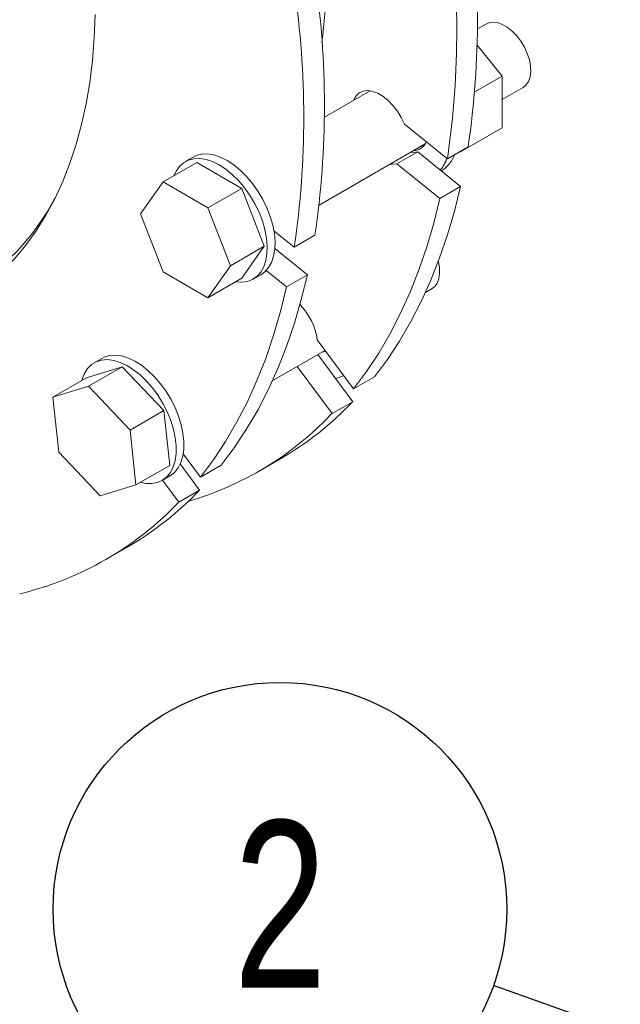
# Model space of a CAD drawing. Header units: millimetres. Extents: x 195 to 7681, y 65 to 5395.
# Tile 28 of 80: x 1142 to 1305, y 3808 to 4076. Entities that reach past the tile are written whole.
import ezdxf

# ---------------------------------------------------------------- set-up
doc = ezdxf.new("R2010")
doc.units = ezdxf.units.MM
doc.layers.add('COTAS', color=1, linetype='Continuous')
doc.styles.add('SLDTEXTSTYLE3', font='TXT', dxfattribs={"width": 0.75})
doc.styles.add('SLDTEXTSTYLE4', font='TXT', dxfattribs={"width": 0.605})
doc.dimstyles.new('SLDDIMSTYLE0', dxfattribs={"dimtxt": 45.5, "dimasz": 45.5, "dimexe": 0, "dimexo": 0.0625, "dimgap": 11.375, "dimtad": 1, "dimdec": 0, "dimrnd": 1e-09, "dimzin": 12, "dimdsep": 46, "dimtxsty": 'SLDTEXTSTYLE4', "dimsah": 1, "dimcen": 0.09, "dimadec": 0, "dimazin": 3, "dimtfac": 1, "dimtdec": 0, "dimtofl": 0, "dimtmove": 0, "dimatfit": 3, "dimfxl": 1, "dimfrac": 2, "dimtolj": 1, "dimtzin": 12, "dimarcsym": 0})
doc.dimstyles.new('SLDDIMSTYLE1', dxfattribs={"dimtxt": 0.18, "dimasz": 45.5, "dimexe": 0, "dimexo": 0.0625, "dimgap": 0, "dimtad": 0, "dimtih": 1, "dimtoh": 1, "dimdec": 0, "dimrnd": 1e-09, "dimzin": 0, "dimdsep": 46, "dimtxsty": 'Standard', "dimsah": 1, "dimcen": 0.09, "dimadec": 0, "dimazin": 0, "dimtfac": 45.5, "dimtdec": 0, "dimtofl": 0, "dimtmove": 0, "dimatfit": 3, "dimfxl": 1, "dimfrac": 2, "dimtolj": 1, "dimtzin": 0, "dimarcsym": 0})

# ---------------------------------------------------------------- blocks, each defined once
blk = doc.blocks.new('_D_2')
at = {"layer": 'COTAS', "ltscale": 13, "transparency": 16777216}
for p, q in [((675.29, 3946.24), (361.5, 3765.09)), ((370.69, 3770.4), (1156.61, 3316.69)), ((1461.21, 3492.54), (1147.41, 3311.39))]:
    blk.add_line(p, q, dxfattribs=at)
for points in [[(370.69, 3770.4), (399.36, 3745.76), (406.36, 3757.88)], [(1156.61, 3316.69), (1127.93, 3341.33), (1120.93, 3329.21)]]:
    blk.add_solid(points, dxfattribs=at)
at = {"layer": 'COTAS', "ltscale": 13, "transparency": 16777216, "insert": (732.77, 3629.1), "char_height": 45.5, "attachment_point": 1, "rotation": 330.0027, "style": 'SLDTEXTSTYLE4'}
blk.add_mtext('1111', dxfattribs=at)
blk = doc.blocks.new('SW_NOTE_0_24')
at = {"layer": 'COTAS', "color": 0, "ltscale": 13}
blk.add_circle((-58.19, 20.77), 61.78, dxfattribs=at)
at = {"layer": 'COTAS', "color": 0, "ltscale": 13, "insert": (-58.12, 44.89), "char_height": 45.5, "attachment_point": 2, "style": 'SLDTEXTSTYLE3'}
blk.add_mtext('2', dxfattribs=at)

msp = doc.modelspace()

# ---------------------------------------------------------------- linework, layer by layer
at = {"color": 7, "linetype": 'Continuous', "lineweight": 18, "ltscale": 13}
for p, q in [((1268.84, 4074.83), (1266.42, 4073.43)), ((1266.35, 4069.03), (1273.14, 4060.59)), ((1273.14, 4060.59), (1265.66, 4056.27)), ((1273.14, 4060.59), (1273.14, 4046.45)), ((1273.14, 4054.22), (1278.84, 4057.51)), ((1237.19, 4056.56), (1224.7, 4049.35)), ((1258.2, 4038.06), (1246.52, 4047.48)), ((1273.14, 4046.45), (1261.82, 4039.91)), ((1223.27, 4025.43), (1252.16, 4042.11)), ((1251.08, 4041.48), (1251.76, 4041.55)), ((1263.86, 4041.32), (1258.2, 4038.06)), ((1188.93, 4038.52), (1186.81, 4037.29)), ((1250.11, 4039.93), (1244.45, 4036.67)), ((1250.11, 4039.93), (1261.79, 4030.5)), ((1261.82, 4039.91), (1261.35, 4039.87)), ((1261.82, 4040.15), (1261.82, 4039.91)), ((1189.94, 4037.05), (1180.75, 4031.75)), ((1202.19, 4029.98), (1189.94, 4037.05)), ((1244.45, 4036.67), (1256.13, 4027.24)), ((1256.48, 4034.79), (1256.93, 4035.05)), ((1180.75, 4031.75), (1174.62, 4023.03)), ((1192.99, 4024.68), (1180.75, 4031.75)), ((1261.79, 4030.5), (1256.13, 4027.24)), ((1202.19, 4029.98), (1192.99, 4024.68)), ((1208.31, 4014.2), (1202.19, 4029.98)), ((1174.62, 4023.03), (1180.75, 4007.25)), ((1199.12, 4008.89), (1192.99, 4024.68)), ((1210.95, 4018.44), (1216.48, 4013.97)), ((1210.97, 4018.33), (1211.04, 4018.37)), ((1216.48, 4013.97), (1222.14, 4017.24)), ((1208.31, 4014.2), (1199.12, 4008.89)), ((1202.19, 4005.49), (1208.31, 4014.2)), ((1220.07, 4006.42), (1211.21, 4013.57)), ((1192.99, 4000.18), (1199.12, 4008.89)), ((1180.75, 4007.25), (1192.99, 4000.18)), ((1205.31, 4005.25), (1207.43, 4006.47)), ((1214.41, 4003.15), (1208.88, 4007.62)), ((1214.41, 4003.15), (1220.07, 4006.42)), ((1202.19, 4005.49), (1192.99, 4000.18)), ((1252.24, 4001.63), (1254.03, 4002.66)), ((1232.67, 3975.38), (1222.77, 3988.74)), ((1210.52, 3977.54), (1224.91, 3985.85)), ((1222.92, 3984.7), (1232.44, 3971.86)), ((1164.12, 3983.67), (1162, 3982.44)), ((1169.65, 3981.37), (1159.93, 3978.37)), ((1169.65, 3981.37), (1160.46, 3976.06)), ((1180.97, 3969.42), (1169.65, 3981.37)), ((1217.26, 3981.44), (1226.78, 3968.6)), ((1159.93, 3978.37), (1150.74, 3973.06)), ((1230, 3978.97), (1230, 3978.98)), ((1238.33, 3978.65), (1232.67, 3975.38)), ((1160.46, 3976.06), (1150.74, 3973.06)), ((1171.77, 3964.12), (1160.46, 3976.06)), ((1150.74, 3973.06), (1152.34, 3958.11)), ((1232.44, 3971.86), (1226.78, 3968.6)), ((1180.97, 3969.42), (1171.77, 3964.12)), ((1182.57, 3954.48), (1180.97, 3969.42)), ((1173.37, 3949.17), (1171.77, 3964.12)), ((1152.34, 3958.11), (1163.66, 3946.17)), ((1186.26, 3957.63), (1190.95, 3951.3)), ((1206.91, 3952.93), (1212.57, 3956.19)), ((1182.57, 3954.48), (1173.37, 3949.17)), ((1190.72, 3947.78), (1185.45, 3954.88)), ((1190.95, 3951.3), (1196.61, 3954.56)), ((1180.5, 3950.4), (1182.62, 3951.62)), ((1185.06, 3944.51), (1180.64, 3950.48)), ((1163.66, 3946.17), (1173.37, 3949.17)), ((1185.06, 3944.51), (1190.72, 3947.78)), ((1165.2, 3928.84), (1170.85, 3932.11))]:
    msp.add_line(p, q, dxfattribs=at)
at = {"color": 7, "linetype": 'Continuous', "lineweight": 18, "ltscale": 13, "flags": 128}
for points in [[(1162.28, 4077.41), (1162.03, 4071.07), (1161.53, 4064.88), (1160.79, 4058.88), (1159.8, 4053.06), (1158.56, 4047.43), (1157.09, 4042.02), (1155.37, 4036.82), (1153.42, 4031.86), (1151.24, 4027.13), (1148.84, 4022.65), (1146.21, 4018.43), (1143.36, 4014.48), (1140.3, 4010.79), (1137.03, 4007.39), (1133.57, 4004.28), (1129.91, 4001.45), (1126.07, 3998.93), (1122.05, 3996.71), (1117.86, 3994.8), (1113.51, 3993.2), (1110.9, 3992.41)], [(1268.84, 4074.83), (1269.47, 4075.11), (1270.6, 4075.3), (1271.85, 4075.16), (1273.17, 4074.69), (1274.52, 4073.91), (1275.84, 4072.86), (1277.08, 4071.56), (1278.21, 4070.07), (1279.19, 4068.43), (1279.97, 4066.72), (1280.53, 4064.98), (1280.84, 4063.29), (1280.91, 4061.71), (1280.72, 4060.28), (1280.28, 4059.07), (1279.6, 4058.11), (1278.84, 4057.51)], [(1246.52, 4047.48), (1245.66, 4049.3), (1244.6, 4051.02), (1243.39, 4052.59), (1242.06, 4053.96), (1240.66, 4055.08), (1239.23, 4055.92), (1237.82, 4056.43), (1236.49, 4056.62), (1235.27, 4056.47), (1234.2, 4055.98), (1233.33, 4055.18), (1232.68, 4054.08), (1232.61, 4053.92)], [(1251.76, 4041.55), (1251.59, 4041.52), (1251.08, 4041.48)], [(1198.18, 4037.6), (1196.36, 4038.5), (1194.58, 4039.1), (1192.86, 4039.37), (1191.25, 4039.31), (1189.77, 4038.92), (1188.93, 4038.52)], [(1248.27, 4039.86), (1248.87, 4039.8), (1250.11, 4039.93)], [(1196.06, 4036.38), (1194.24, 4037.28), (1192.46, 4037.87), (1190.74, 4038.14), (1189.13, 4038.08), (1187.65, 4037.7), (1186.34, 4036.99), (1185.22, 4035.98), (1184.3, 4034.68), (1183.75, 4033.48)], [(1200.48, 4004.5), (1200.54, 4004.49), (1202.2, 4004.39), (1203.75, 4004.61), (1205.15, 4005.16), (1206.37, 4006.02), (1207.39, 4007.18), (1208.19, 4008.61), (1208.75, 4010.29), (1209.07, 4012.18), (1209.14, 4014.25), (1208.94, 4016.46), (1208.5, 4018.76), (1207.82, 4021.1), (1206.91, 4023.46), (1205.78, 4025.77), (1204.47, 4027.99), (1202.99, 4030.08), (1201.38, 4032), (1199.67, 4033.71), (1197.88, 4035.18), (1196.06, 4036.38)], [(1207.43, 4006.47), (1208.49, 4007.24), (1209.51, 4008.4), (1210.31, 4009.83), (1210.88, 4011.51), (1211.19, 4013.4), (1211.26, 4015.47), (1211.07, 4017.68), (1210.62, 4019.98), (1209.94, 4022.33), (1209.03, 4024.68), (1207.9, 4026.99), (1206.59, 4029.21), (1205.12, 4031.3), (1203.5, 4033.22), (1201.79, 4034.93), (1200, 4036.4), (1198.18, 4037.6)], [(1242.61, 4036.59), (1243.22, 4036.54), (1244.45, 4036.67)], [(1238.33, 3978.65), (1241.86, 3983.38), (1245.16, 3988.39), (1248.24, 3993.67), (1251.1, 3999.2), (1253.72, 4004.99), (1256.1, 4011.02), (1258.24, 4017.29), (1260.14, 4023.79), (1261.79, 4030.5)], [(1232.67, 3975.38), (1236.2, 3980.12), (1239.51, 3985.12), (1242.59, 3990.4), (1245.44, 3995.94), (1248.06, 4001.73), (1250.44, 4007.76), (1252.58, 4014.03), (1254.48, 4020.52), (1256.13, 4027.24)], [(1255.74, 4010.05), (1255.74, 4010.03), (1256.04, 4008.34), (1256.09, 4006.76), (1255.88, 4005.35), (1255.43, 4004.15), (1254.74, 4003.21), (1254.03, 4002.66)], [(1220.07, 4006.42), (1218.42, 3999.71), (1216.52, 3993.21), (1214.38, 3986.94), (1212, 3980.91), (1209.38, 3975.12), (1206.53, 3969.58), (1203.44, 3964.31), (1200.14, 3959.3), (1196.61, 3954.56)], [(1214.41, 4003.15), (1212.76, 3996.44), (1210.86, 3989.94), (1208.72, 3983.67), (1206.34, 3977.64), (1203.72, 3971.85), (1200.87, 3966.32), (1197.79, 3961.04), (1194.48, 3956.03), (1190.95, 3951.3)], [(1224.15, 3985.41), (1224.51, 3985.43), (1225.14, 3985.55)], [(1176.26, 3977.49), (1174.53, 3979.16), (1172.73, 3980.58), (1170.91, 3981.72), (1169.09, 3982.57), (1167.32, 3983.1), (1165.62, 3983.31), (1164.03, 3983.19), (1162.58, 3982.74), (1161.3, 3981.97), (1160.22, 3980.91), (1159.35, 3979.56), (1158.71, 3977.95), (1158.61, 3977.6)], [(1178.38, 3978.71), (1176.65, 3980.38), (1174.85, 3981.8), (1173.03, 3982.94), (1171.21, 3983.79), (1169.44, 3984.32), (1167.74, 3984.53), (1166.15, 3984.41), (1164.7, 3983.96), (1164.12, 3983.67)], [(1174.61, 3949.88), (1176.04, 3949.6), (1177.69, 3949.56), (1179.21, 3949.84), (1180.58, 3950.45), (1181.77, 3951.37), (1182.75, 3952.58), (1183.5, 3954.06), (1184.02, 3955.78), (1184.29, 3957.71), (1184.31, 3959.81), (1184.07, 3962.03), (1183.58, 3964.35), (1182.85, 3966.7), (1181.9, 3969.05), (1180.74, 3971.34), (1179.39, 3973.54), (1177.89, 3975.6), (1176.26, 3977.49)], [(1182.62, 3951.62), (1182.7, 3951.67), (1183.89, 3952.59), (1184.87, 3953.8), (1185.62, 3955.28), (1186.14, 3957), (1186.41, 3958.93), (1186.43, 3961.03), (1186.19, 3963.26), (1185.7, 3965.57), (1184.97, 3967.92), (1184.02, 3970.27), (1182.86, 3972.57), (1181.51, 3974.77), (1180.01, 3976.83), (1178.38, 3978.71)], [(1230, 3978.97), (1228.71, 3978.41), (1227.74, 3978.19)]]:
    msp.add_lwpolyline(points, dxfattribs=at)
at = {"color": 7, "linetype": 'Continuous', "lineweight": 18, "ltscale": 169}
for centre, radius, start, end in [((1021.37, 4076.72), 245.06, 351.6955, 8.3045), ((1015.71, 4073.45), 245.06, 351.6955, 8.3045), ((1048.68, 4091.9), 176.73, 352.8138, 0.1549), ((981.17, 4052.63), 243.55, 351.6439, 8.3561), ((975.52, 4049.37), 243.55, 351.6439, 8.3561), ((1248.89, 4044.09), 3.83, 270.9935, 338.5896), ((1253.01, 4041.35), 7.42, 301.8755, 342.795), ((1250.14, 4040.53), 8.26, 317.7243, 343.4329), ((1093.5, 4057.9), 65.42, 300.7224, 332.1121), ((1205.18, 3986.04), 17.8, 8.7259, 43.7092), ((1168.03, 4033.07), 88.85, 300.0869, 316.4603), ((1162.94, 4029.13), 87.97, 286.2952, 316.5214), ((1126.42, 4008.85), 88.68, 300.0712, 316.476), ((1121.13, 4005.18), 88.13, 283.5079, 316.5028)]:
    msp.add_arc(centre, radius, start, end, dxfattribs=at)

# ---------------------------------------------------------------- block references
at = {"layer": 'COTAS', "ltscale": 13}
msp.add_blockref('SW_NOTE_0_24', (1270.79, 3812.79), dxfattribs=at)

# ---------------------------------------------------------------- dimensions: what is measured, and where the dimension line sits
dim = msp.add_linear_dim(base=(1156.61, 3316.69), p1=(684.48, 3951.54), p2=(1470.4, 3497.84), angle=330.0027, dimstyle='SLDDIMSTYLE0', dxfattribs=at)
dim.commit()
dim.dimension.update_dxf_attribs({"geometry": '_D_2', "text_midpoint": (763.65, 3543.55), "dimtype": 160})

# ---------------------------------------------------------------- leaders
msp.add_leader([(1372.4, 3776.51), (1270.79, 3812.79)], dimstyle='SLDDIMSTYLE1', dxfattribs=at)

doc.saveas('drawing.dxf')
